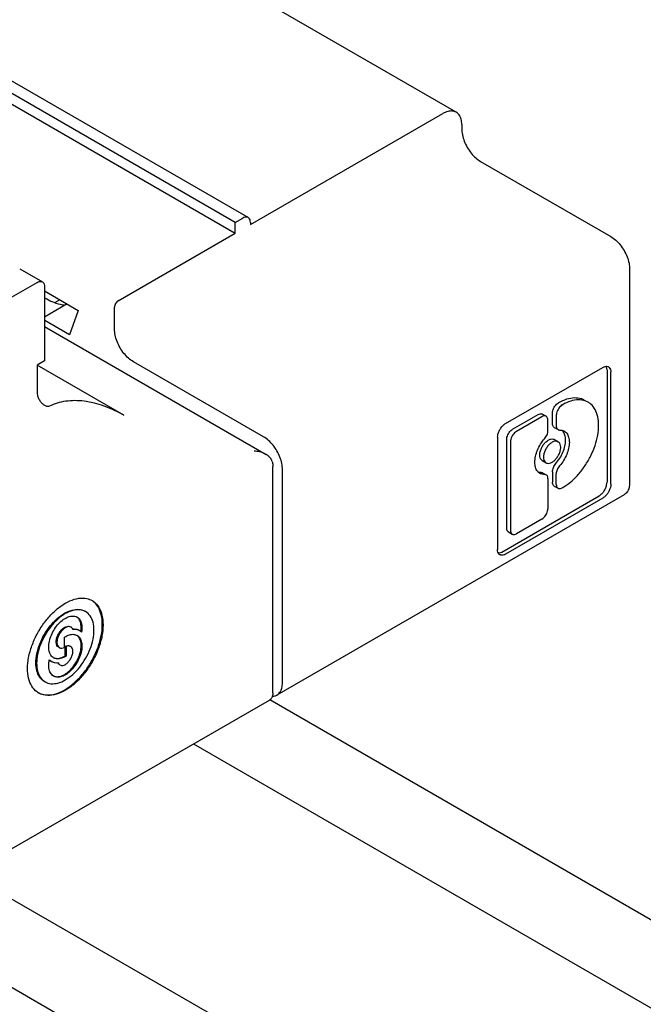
# Model space of a CAD drawing. Header units: inches. Extents: x 0 to 34, y 0 to 22.
# Tile 28 of 43: x 24.124 to 24.584, y 15.338 to 16.064. Entities that reach past the tile are written whole.
import ezdxf

# ---------------------------------------------------------------- set-up
doc = ezdxf.new("R2010")
doc.units = ezdxf.units.IN
doc.header["$LTSCALE"] = 1.87
doc.header["$MEASUREMENT"] = 0
doc.layers.get('0').update_dxf_attribs({"linetype": 'CONTINUOUS'})

msp = doc.modelspace()

# ---------------------------------------------------------------- linework, layer by layer
at = {"color": 7, "linetype": 'CONTINUOUS'}
for p, q in [((24.4457, 15.99618), (24.21185, 16.1312)), ((24.29225, 15.91844), (24.0584, 16.05346)), ((24.28274, 15.91484), (24.0489, 16.04986)), ((24.0489, 16.04182), (24.28274, 15.9068)), ((24.29388, 15.91323), (24.43586, 15.99521)), ((24.44978, 15.98717), (24.44978, 15.98396)), ((24.46369, 15.95985), (24.55974, 15.90439)), ((24.28274, 15.91484), (24.28831, 15.91805)), ((24.28274, 15.9068), (24.28274, 15.91484)), ((24.29388, 15.91484), (24.29388, 15.91323)), ((24.19644, 15.85697), (24.28274, 15.9068)), ((24.12371, 15.8806), (24.14041, 15.87096)), ((24.57366, 15.88028), (24.57366, 15.72277)), ((23.96109, 15.7693), (24.13648, 15.87057)), ((24.14204, 15.86735), (24.14204, 15.81271)), ((24.14204, 15.86427), (24.16693, 15.8499)), ((24.15878, 15.85461), (24.14204, 15.84495)), ((24.15329, 15.85778), (24.14933, 15.8555)), ((24.16693, 15.8499), (24.16039, 15.83182)), ((24.19366, 15.83608), (24.19366, 15.85215)), ((24.16039, 15.83182), (24.14216, 15.84235)), ((24.14204, 15.83787), (24.3054, 15.74355)), ((24.14204, 15.81271), (24.13648, 15.80949)), ((24.30362, 15.75651), (24.20758, 15.81197)), ((24.13648, 15.80949), (24.13648, 15.7895)), ((24.20057, 15.77248), (24.13648, 15.80949)), ((24.48209, 15.76634), (24.55387, 15.80778)), ((24.55695, 15.806), (24.55695, 15.72312)), ((24.55974, 15.72151), (24.55974, 15.8044)), ((24.52149, 15.78185), (24.52113, 15.78165)), ((24.51673, 15.76631), (24.51673, 15.77403)), ((24.52392, 15.78004), (24.52427, 15.78024)), ((24.48735, 15.76214), (24.50619, 15.77302)), ((24.50897, 15.77141), (24.49014, 15.76054)), ((24.5093, 15.77333), (24.51209, 15.77172)), ((24.51337, 15.76116), (24.51337, 15.76887)), ((24.51952, 15.77242), (24.51952, 15.7647)), ((24.51802, 15.76346), (24.5208, 15.76186)), ((24.47622, 15.75617), (24.47622, 15.67329)), ((24.48295, 15.68915), (24.48295, 15.75452)), ((24.48574, 15.75291), (24.48574, 15.68754)), ((24.51816, 15.75454), (24.52094, 15.75294)), ((24.50917, 15.73897), (24.51195, 15.73737)), ((24.31047, 15.5676), (24.31047, 15.73475)), ((24.31754, 15.5749), (24.31754, 15.7324)), ((24.5093, 15.73005), (24.51209, 15.72845)), ((24.51673, 15.73075), (24.51673, 15.72304)), ((24.51337, 15.7256), (24.51337, 15.7035)), ((24.51952, 15.72143), (24.51952, 15.72914)), ((24.51802, 15.72019), (24.5208, 15.71858)), ((24.52427, 15.71909), (24.52392, 15.71889)), ((24.56958, 15.71376), (24.31346, 15.56589)), ((24.47931, 15.67151), (24.55109, 15.71296)), ((24.55387, 15.71135), (24.48209, 15.6699)), ((24.50897, 15.69587), (24.49014, 15.685)), ((24.48424, 15.6863), (24.48702, 15.68469)), ((24.1568, 15.60102), (24.1568, 15.60875)), ((24.16934, 15.61242), (24.16801, 15.6134)), ((24.15736, 15.59495), (24.15736, 15.60198)), ((24.15791, 15.60166), (24.15736, 15.60198)), ((24.15791, 15.60166), (24.15791, 15.59463)), ((24.14556, 15.59194), (24.14712, 15.59071)), ((24.15791, 15.59463), (24.15736, 15.59495)), ((24.11594, 15.45128), (24.30802, 15.56219)), ((24.30824, 15.56256), (24.5952, 15.39687)), ((24.25189, 15.52978), (26.59027, 14.17963)), ((23.98536, 15.42651), (28.44132, 12.8537))]:
    msp.add_line(p, q, dxfattribs=at)
at = {"color": 3, "linetype": 'CONTINUOUS'}
msp.add_line((24.04193, 15.45917), (28.44132, 12.91902), dxfattribs=at)
at = {"color": 7, "linetype": 'CONTINUOUS'}
for points, knots in [([(24.4457, 15.99618), (24.44483, 15.99668), (24.44271, 15.9973), (24.43924, 15.99687), (24.43699, 15.99586), (24.43586, 15.99521)], [0, 0, 0, 0, 0.292092, 0.61915, 1, 1, 1, 1]), ([(24.44978, 15.98717), (24.44978, 15.98848), (24.44952, 15.99093), (24.44816, 15.99416), (24.44657, 15.99568), (24.4457, 15.99618)], [0, 0, 0, 0, 0.38086, 0.70794, 1, 1, 1, 1]), ([(24.44978, 15.98396), (24.44978, 15.98247), (24.45014, 15.97934), (24.45155, 15.97472), (24.45374, 15.97017), (24.45658, 15.966), (24.45989, 15.96247), (24.4624, 15.96059), (24.46369, 15.95985)], [0, 0, 0, 0, 0.154729, 0.323577, 0.499982, 0.676392, 0.845253, 1, 1, 1, 1]), ([(24.29224, 15.91844), (24.29204, 15.91856), (24.29133, 15.91885), (24.28991, 15.91882), (24.28885, 15.91836), (24.28831, 15.91805)], [0, 0, 0, 0, 0.172433, 0.549038, 1, 1, 1, 1]), ([(24.29388, 15.91484), (24.29388, 15.91545), (24.29374, 15.9166), (24.29306, 15.91785), (24.29245, 15.91832), (24.29224, 15.91844)], [0, 0, 0, 0, 0.451055, 0.827713, 1, 1, 1, 1]), ([(24.55974, 15.90439), (24.56103, 15.90365), (24.56355, 15.90177), (24.56685, 15.89824), (24.56969, 15.89406), (24.57188, 15.88952), (24.57329, 15.88489), (24.57366, 15.88177), (24.57366, 15.88028)], [0, 0, 0, 0, 0.154735, 0.323587, 0.499994, 0.676402, 0.845259, 1, 1, 1, 1]), ([(24.13648, 15.87057), (24.137, 15.87087), (24.13806, 15.87133), (24.13948, 15.87137), (24.1402, 15.87107), (24.14041, 15.87095)], [0, 0, 0, 0, 0.444199, 0.825809, 1, 1, 1, 1]), ([(24.14041, 15.87095), (24.14062, 15.87083), (24.14124, 15.87036), (24.14191, 15.8691), (24.14204, 15.86796), (24.14204, 15.86735)], [0, 0, 0, 0, 0.175064, 0.556522, 1, 1, 1, 1]), ([(24.15698, 15.8535), (24.1565, 15.85358), (24.15381, 15.85407), (24.14922, 15.85533), (24.14474, 15.85739), (24.1425, 15.85884), (24.14196, 15.85923)], [0, 0, 0, 0, 0.090079, 0.50753, 0.877116, 1, 1, 1, 1]), ([(24.19644, 15.85697), (24.19604, 15.85674), (24.1953, 15.85611), (24.19443, 15.85492), (24.19383, 15.85357), (24.19366, 15.85261), (24.19366, 15.85215)], [0, 0, 0, 0, 0.239288, 0.500006, 0.760721, 1, 1, 1, 1]), ([(24.20758, 15.81197), (24.20629, 15.81271), (24.20377, 15.81459), (24.20046, 15.81812), (24.19763, 15.82229), (24.19543, 15.82684), (24.19403, 15.83147), (24.19366, 15.83459), (24.19366, 15.83608)], [0, 0, 0, 0, 0.154735, 0.323587, 0.499994, 0.676402, 0.845259, 1, 1, 1, 1]), ([(24.55387, 15.80778), (24.55443, 15.80811), (24.55555, 15.80859), (24.55705, 15.80863), (24.5578, 15.80832), (24.55802, 15.80819)], [0, 0, 0, 0, 0.451011, 0.82763, 1, 1, 1, 1]), ([(24.55695, 15.806), (24.55695, 15.80665), (24.55685, 15.80753), (24.55651, 15.80834), (24.55641, 15.80853)], [0, 0, 0, 0, 0.753427, 1, 1, 1, 1]), ([(24.55802, 15.80819), (24.55824, 15.80806), (24.55888, 15.80757), (24.5596, 15.80626), (24.55974, 15.80505), (24.55974, 15.8044)], [0, 0, 0, 0, 0.17235, 0.548995, 1, 1, 1, 1]), ([(24.13648, 15.7895), (24.13648, 15.78876), (24.13671, 15.78717), (24.13757, 15.78485), (24.13891, 15.78265), (24.14057, 15.78082), (24.14239, 15.77956), (24.1442, 15.77898), (24.14537, 15.77916), (24.14582, 15.77938)], [0, 0, 0, 0, 0.143447, 0.30792, 0.477445, 0.638787, 0.782544, 0.90238, 1, 1, 1, 1]), ([(24.14582, 15.77938), (24.14954, 15.7812), (24.15798, 15.78371), (24.17175, 15.78357), (24.18634, 15.77979), (24.19583, 15.77522), (24.20057, 15.77248)], [0, 0, 0, 0, 0.216938, 0.452193, 0.712852, 1, 1, 1, 1]), ([(24.51673, 15.77403), (24.51673, 15.7746), (24.5169, 15.7758), (24.51753, 15.77754), (24.51849, 15.7792), (24.51968, 15.78061), (24.52064, 15.78136), (24.52113, 15.78165)], [0, 0, 0, 0, 0.187713, 0.393738, 0.606289, 0.812304, 1, 1, 1, 1]), ([(24.52149, 15.78185), (24.52336, 15.78293), (24.52707, 15.78465), (24.53278, 15.78574), (24.53722, 15.78516), (24.53951, 15.78411), (24.54021, 15.7837)], [0, 0, 0, 0, 0.330294, 0.619445, 0.877131, 1, 1, 1, 1]), ([(24.54299, 15.7821), (24.54229, 15.7825), (24.54, 15.78355), (24.53556, 15.78414), (24.52985, 15.78304), (24.52614, 15.78133), (24.52427, 15.78024)], [0, 0, 0, 0, 0.122869, 0.380555, 0.669706, 1, 1, 1, 1]), ([(24.55075, 15.76496), (24.55075, 15.76712), (24.55038, 15.77119), (24.54847, 15.77668), (24.54574, 15.78023), (24.54369, 15.78169), (24.54299, 15.7821)], [0, 0, 0, 0, 0.330327, 0.619505, 0.87722, 1, 1, 1, 1]), ([(24.52392, 15.78004), (24.52342, 15.77976), (24.52247, 15.77901), (24.52127, 15.77759), (24.52031, 15.77594), (24.51969, 15.77419), (24.51952, 15.77299), (24.51952, 15.77242)], [0, 0, 0, 0, 0.18772, 0.39375, 0.606301, 0.812311, 1, 1, 1, 1]), ([(24.50619, 15.77302), (24.50661, 15.77326), (24.50745, 15.77362), (24.50857, 15.77365), (24.50914, 15.77342), (24.5093, 15.77333)], [0, 0, 0, 0, 0.451011, 0.82763, 1, 1, 1, 1]), ([(24.51208, 15.77172), (24.51192, 15.77181), (24.51136, 15.77205), (24.51023, 15.77202), (24.5094, 15.77166), (24.50897, 15.77141)], [0, 0, 0, 0, 0.172433, 0.549038, 1, 1, 1, 1]), ([(24.51337, 15.76887), (24.51337, 15.76936), (24.51327, 15.77027), (24.51273, 15.77125), (24.51225, 15.77162), (24.51208, 15.77172)], [0, 0, 0, 0, 0.451055, 0.827713, 1, 1, 1, 1]), ([(24.47622, 15.75617), (24.47622, 15.75694), (24.47645, 15.75854), (24.47729, 15.76086), (24.47856, 15.76307), (24.48016, 15.76496), (24.48143, 15.76596), (24.48209, 15.76634)], [0, 0, 0, 0, 0.187713, 0.393738, 0.606289, 0.812304, 1, 1, 1, 1]), ([(24.48295, 15.75452), (24.48295, 15.75509), (24.48312, 15.75629), (24.48375, 15.75804), (24.48471, 15.75969), (24.4859, 15.76111), (24.48686, 15.76186), (24.48735, 15.76214)], [0, 0, 0, 0, 0.187713, 0.393738, 0.606289, 0.812304, 1, 1, 1, 1]), ([(24.49014, 15.76054), (24.48964, 15.76025), (24.48869, 15.7595), (24.48749, 15.75809), (24.48653, 15.75643), (24.48591, 15.75468), (24.48574, 15.75348), (24.48574, 15.75291)], [0, 0, 0, 0, 0.18772, 0.39375, 0.606301, 0.812311, 1, 1, 1, 1]), ([(24.51089, 15.75515), (24.51127, 15.75559), (24.51196, 15.75652), (24.51274, 15.75803), (24.51324, 15.75959), (24.51337, 15.76065), (24.51337, 15.76116)], [0, 0, 0, 0, 0.260133, 0.520681, 0.770528, 1, 1, 1, 1]), ([(24.51802, 15.76346), (24.51778, 15.7636), (24.51729, 15.76404), (24.51682, 15.76505), (24.51673, 15.76587), (24.51673, 15.76631)], [0, 0, 0, 0, 0.251149, 0.594437, 1, 1, 1, 1]), ([(24.51952, 15.7647), (24.51952, 15.76426), (24.5196, 15.76345), (24.52007, 15.76243), (24.52057, 15.76199), (24.52081, 15.76186)], [0, 0, 0, 0, 0.405563, 0.748851, 1, 1, 1, 1]), ([(24.52081, 15.76186), (24.52086, 15.76182), (24.52123, 15.76163), (24.52165, 15.76156), (24.522, 15.76156)], [0, 0, 0, 0, 0.15239, 1, 1, 1, 1]), ([(24.522, 15.76156), (24.523, 15.76158), (24.52422, 15.76137), (24.52528, 15.76081), (24.52543, 15.76072)], [0, 0, 0, 0, 0.84761, 1, 1, 1, 1]), ([(24.52427, 15.71909), (24.52636, 15.7203), (24.53047, 15.72326), (24.53601, 15.72876), (24.54096, 15.73525), (24.5451, 15.74243), (24.54825, 15.74996), (24.55024, 15.7575), (24.55075, 15.76254), (24.55075, 15.76496)], [0, 0, 0, 0, 0.131916, 0.274552, 0.424067, 0.575945, 0.725458, 0.86809, 1, 1, 1, 1]), ([(24.52638, 15.7541), (24.52638, 15.75537), (24.52614, 15.75758), (24.52525, 15.75963), (24.52472, 15.76038)], [0, 0, 0, 0, 0.581296, 1, 1, 1, 1]), ([(24.52543, 15.76072), (24.52612, 15.76032), (24.52756, 15.75905), (24.5289, 15.75613), (24.52916, 15.75376), (24.52916, 15.75249)], [0, 0, 0, 0, 0.251149, 0.594437, 1, 1, 1, 1]), ([(24.31754, 15.7324), (24.31754, 15.73389), (24.31717, 15.73701), (24.31577, 15.74164), (24.31357, 15.74619), (24.31073, 15.75036), (24.30743, 15.75389), (24.30491, 15.75577), (24.30362, 15.75651)], [0, 0, 0, 0, 0.154729, 0.323577, 0.499982, 0.676392, 0.845253, 1, 1, 1, 1]), ([(24.50373, 15.73781), (24.50373, 15.73927), (24.50412, 15.74233), (24.50557, 15.74684), (24.50783, 15.75122), (24.5098, 15.75391), (24.51089, 15.75515)], [0, 0, 0, 0, 0.229472, 0.479319, 0.739867, 1, 1, 1, 1]), ([(24.5073, 15.74309), (24.5073, 15.74392), (24.50755, 15.74566), (24.50846, 15.74818), (24.50984, 15.75056), (24.51123, 15.7522), (24.51214, 15.75301), (24.51238, 15.75321)], [0, 0, 0, 0, 0.214146, 0.448571, 0.687585, 0.919438, 1, 1, 1, 1]), ([(24.52094, 15.75293), (24.5207, 15.75307), (24.51991, 15.7534), (24.5183, 15.75337), (24.51634, 15.75254), (24.5144, 15.75105), (24.51265, 15.749), (24.51125, 15.74659), (24.51034, 15.74405), (24.51009, 15.74231), (24.51009, 15.74148)], [0, 0, 0, 0, 0.044441, 0.142185, 0.259533, 0.396881, 0.548874, 0.70814, 0.861559, 1, 1, 1, 1]), ([(24.51238, 15.75321), (24.51278, 15.75353), (24.51377, 15.75423), (24.51545, 15.75496), (24.51708, 15.75502), (24.5179, 15.75468), (24.51815, 15.75454)], [0, 0, 0, 0, 0.24462, 0.58233, 0.864531, 1, 1, 1, 1]), ([(24.51921, 15.73676), (24.52031, 15.738), (24.52228, 15.74069), (24.52453, 15.74507), (24.52599, 15.74958), (24.52638, 15.75264), (24.52638, 15.7541)], [0, 0, 0, 0, 0.260133, 0.520681, 0.770528, 1, 1, 1, 1]), ([(24.5228, 15.74882), (24.5228, 15.74953), (24.52265, 15.75084), (24.52187, 15.75227), (24.52117, 15.7528), (24.52094, 15.75293)], [0, 0, 0, 0, 0.452582, 0.828625, 1, 1, 1, 1]), ([(24.52916, 15.75249), (24.52916, 15.75103), (24.52877, 15.74797), (24.52732, 15.74347), (24.52506, 15.73908), (24.52309, 15.73639), (24.522, 15.73515)], [0, 0, 0, 0, 0.229472, 0.479319, 0.739867, 1, 1, 1, 1]), ([(24.30545, 15.74352), (24.30506, 15.74375), (24.30354, 15.74453), (24.30059, 15.74553), (24.29795, 15.74592), (24.29655, 15.746)], [0, 0, 0, 0, 0.147074, 0.547134, 1, 1, 1, 1]), ([(24.51195, 15.73737), (24.51219, 15.73723), (24.513, 15.7369), (24.51461, 15.73694), (24.51657, 15.73777), (24.5185, 15.73927), (24.52023, 15.7413), (24.52163, 15.74369), (24.52255, 15.74623), (24.5228, 15.74799), (24.5228, 15.74882)], [0, 0, 0, 0, 0.045251, 0.143303, 0.260907, 0.398292, 0.549188, 0.705988, 0.860064, 1, 1, 1, 1]), ([(24.30999, 15.73824), (24.30979, 15.73902), (24.309, 15.74063), (24.3073, 15.74234), (24.306, 15.74321), (24.30545, 15.74352)], [0, 0, 0, 0, 0.34086, 0.73555, 1, 1, 1, 1]), ([(24.30999, 15.73824), (24.3101, 15.73784), (24.31027, 15.73706), (24.31043, 15.73589), (24.31047, 15.73512), (24.31047, 15.73475)], [0, 0, 0, 0, 0.349735, 0.681888, 1, 1, 1, 1]), ([(24.50746, 15.72958), (24.50677, 15.72998), (24.50533, 15.73125), (24.50399, 15.73417), (24.50373, 15.73654), (24.50373, 15.73781)], [0, 0, 0, 0, 0.251149, 0.594437, 1, 1, 1, 1]), ([(24.50917, 15.73898), (24.50894, 15.73911), (24.50824, 15.73964), (24.50746, 15.74107), (24.5073, 15.74238), (24.5073, 15.74309)], [0, 0, 0, 0, 0.16899, 0.548919, 1, 1, 1, 1]), ([(24.51009, 15.74148), (24.51009, 15.74077), (24.51024, 15.73946), (24.51102, 15.73803), (24.51172, 15.7375), (24.51195, 15.73737)], [0, 0, 0, 0, 0.453283, 0.830548, 1, 1, 1, 1]), ([(24.50811, 15.73035), (24.50846, 15.73035), (24.50888, 15.73028), (24.50925, 15.73009), (24.5093, 15.73005)], [0, 0, 0, 0, 0.84761, 1, 1, 1, 1]), ([(24.51673, 15.73075), (24.51673, 15.73126), (24.51687, 15.73232), (24.51737, 15.73388), (24.51815, 15.73539), (24.51883, 15.73632), (24.51921, 15.73676)], [0, 0, 0, 0, 0.229472, 0.479319, 0.739867, 1, 1, 1, 1]), ([(24.522, 15.73515), (24.52162, 15.73472), (24.52093, 15.73379), (24.52015, 15.73227), (24.51965, 15.73071), (24.51952, 15.72965), (24.51952, 15.72914)], [0, 0, 0, 0, 0.260133, 0.520681, 0.770528, 1, 1, 1, 1]), ([(24.50907, 15.72894), (24.50868, 15.72903), (24.50813, 15.72922), (24.50761, 15.72949), (24.50746, 15.72958)], [0, 0, 0, 0, 0.686873, 1, 1, 1, 1]), ([(24.51208, 15.72845), (24.51203, 15.72848), (24.51166, 15.72867), (24.51124, 15.72874), (24.51089, 15.72874)], [0, 0, 0, 0, 0.15239, 1, 1, 1, 1]), ([(24.51337, 15.7256), (24.51337, 15.72604), (24.51328, 15.72686), (24.51282, 15.72787), (24.51232, 15.72831), (24.51208, 15.72845)], [0, 0, 0, 0, 0.405563, 0.748851, 1, 1, 1, 1]), ([(24.51802, 15.72019), (24.51786, 15.72029), (24.51738, 15.72066), (24.51684, 15.72164), (24.51673, 15.72255), (24.51673, 15.72304)], [0, 0, 0, 0, 0.17235, 0.548995, 1, 1, 1, 1]), ([(24.55109, 15.71296), (24.55175, 15.71334), (24.55302, 15.71434), (24.55462, 15.71622), (24.55589, 15.71843), (24.55673, 15.72076), (24.55695, 15.72236), (24.55695, 15.72312)], [0, 0, 0, 0, 0.18772, 0.39375, 0.606301, 0.812311, 1, 1, 1, 1]), ([(24.57366, 15.72277), (24.57366, 15.72147), (24.57341, 15.71902), (24.57205, 15.71579), (24.57046, 15.71427), (24.56958, 15.71376)], [0, 0, 0, 0, 0.38086, 0.70794, 1, 1, 1, 1]), ([(24.51952, 15.72143), (24.51952, 15.72094), (24.51962, 15.72004), (24.52016, 15.71905), (24.52064, 15.71868), (24.52081, 15.71859)], [0, 0, 0, 0, 0.451055, 0.827713, 1, 1, 1, 1]), ([(24.52081, 15.71859), (24.52097, 15.71849), (24.52153, 15.71826), (24.52266, 15.71829), (24.52349, 15.71865), (24.52392, 15.71889)], [0, 0, 0, 0, 0.172433, 0.549038, 1, 1, 1, 1]), ([(24.55974, 15.72151), (24.55974, 15.72075), (24.55951, 15.71915), (24.55867, 15.71682), (24.5574, 15.71462), (24.5558, 15.71273), (24.55453, 15.71173), (24.55387, 15.71135)], [0, 0, 0, 0, 0.187713, 0.393738, 0.606289, 0.812304, 1, 1, 1, 1]), ([(24.50897, 15.69587), (24.50947, 15.69616), (24.51042, 15.69691), (24.51162, 15.69832), (24.51258, 15.69998), (24.5132, 15.70173), (24.51337, 15.70293), (24.51337, 15.7035)], [0, 0, 0, 0, 0.18772, 0.39375, 0.606301, 0.812311, 1, 1, 1, 1]), ([(24.48424, 15.6863), (24.48408, 15.68639), (24.48359, 15.68676), (24.48306, 15.68775), (24.48295, 15.68866), (24.48295, 15.68915)], [0, 0, 0, 0, 0.17235, 0.548995, 1, 1, 1, 1]), ([(24.48574, 15.68754), (24.48574, 15.68705), (24.48584, 15.68614), (24.48638, 15.68516), (24.48686, 15.68479), (24.48703, 15.68469)], [0, 0, 0, 0, 0.451055, 0.827713, 1, 1, 1, 1]), ([(24.48703, 15.68469), (24.48719, 15.6846), (24.48775, 15.68436), (24.48887, 15.68439), (24.48971, 15.68475), (24.49014, 15.685)], [0, 0, 0, 0, 0.172433, 0.549038, 1, 1, 1, 1]), ([(24.47794, 15.6695), (24.47772, 15.66962), (24.47708, 15.67011), (24.47637, 15.67143), (24.47622, 15.67264), (24.47622, 15.67329)], [0, 0, 0, 0, 0.17235, 0.548995, 1, 1, 1, 1]), ([(24.47685, 15.67072), (24.47706, 15.67073), (24.47793, 15.67084), (24.47874, 15.67119), (24.47931, 15.67151)], [0, 0, 0, 0, 0.246818, 1, 1, 1, 1]), ([(24.48209, 15.6699), (24.48153, 15.66958), (24.48041, 15.6691), (24.47891, 15.66906), (24.47816, 15.66937), (24.47794, 15.6695)], [0, 0, 0, 0, 0.451011, 0.82763, 1, 1, 1, 1]), ([(24.12952, 15.58548), (24.12952, 15.58819), (24.13013, 15.59389), (24.13252, 15.60242), (24.13632, 15.61093), (24.14129, 15.61891), (24.14717, 15.62592), (24.15362, 15.63156), (24.16031, 15.63554), (24.16691, 15.6376), (24.17265, 15.63756), (24.17585, 15.63633), (24.17704, 15.63565)], [0, 0, 0, 0, 0.103537, 0.217755, 0.337607, 0.458648, 0.576224, 0.686081, 0.785025, 0.871694, 0.947571, 1, 1, 1, 1]), ([(24.18464, 15.61795), (24.18464, 15.62035), (24.18421, 15.62489), (24.18192, 15.63099), (24.17899, 15.63432), (24.17716, 15.63556), (24.1769, 15.63572)], [0, 0, 0, 0, 0.35721, 0.67306, 0.954602, 1, 1, 1, 1]), ([(24.17704, 15.63565), (24.17745, 15.63541), (24.17944, 15.63413), (24.18247, 15.63067), (24.18476, 15.62458), (24.18519, 15.62003), (24.18519, 15.61763)], [0, 0, 0, 0, 0.067619, 0.342447, 0.650714, 1, 1, 1, 1]), ([(24.13564, 15.58966), (24.13564, 15.59189), (24.13619, 15.5966), (24.13831, 15.60363), (24.14165, 15.61057), (24.14597, 15.61693), (24.15101, 15.62232), (24.15644, 15.62637), (24.16194, 15.62883), (24.16723, 15.6295), (24.17044, 15.62855), (24.17176, 15.62779)], [0, 0, 0, 0, 0.11219, 0.237037, 0.36771, 0.498347, 0.623207, 0.73723, 0.837303, 0.923516, 1, 1, 1, 1]), ([(24.17232, 15.62747), (24.17099, 15.62823), (24.16778, 15.62917), (24.16249, 15.62851), (24.15699, 15.62605), (24.15156, 15.62199), (24.14653, 15.61661), (24.1422, 15.61025), (24.13887, 15.60331), (24.13675, 15.59629), (24.1362, 15.59157), (24.1362, 15.58934)], [0, 0, 0, 0, 0.0767, 0.162889, 0.262939, 0.376921, 0.501712, 0.632304, 0.762878, 0.887626, 1, 1, 1, 1]), ([(24.14869, 15.59344), (24.14857, 15.59351), (24.14759, 15.59412), (24.14604, 15.59595), (24.14505, 15.59942), (24.14508, 15.60354), (24.14611, 15.60803), (24.14804, 15.61255), (24.15073, 15.61673), (24.15394, 15.62025), (24.15745, 15.62283), (24.16099, 15.62426), (24.16397, 15.62434), (24.16552, 15.62372), (24.16602, 15.62343)], [0, 0, 0, 0, 0.009618, 0.078945, 0.159085, 0.253354, 0.360064, 0.474455, 0.590291, 0.701073, 0.801236, 0.887503, 0.960775, 1, 1, 1, 1]), ([(24.16878, 15.61274), (24.16901, 15.61411), (24.1692, 15.61674), (24.16849, 15.62037), (24.16707, 15.62259), (24.16602, 15.6234), (24.16578, 15.62355)], [0, 0, 0, 0, 0.353748, 0.664191, 0.929047, 1, 1, 1, 1]), ([(24.16602, 15.62343), (24.16637, 15.62323), (24.16756, 15.62237), (24.16905, 15.62005), (24.16975, 15.61642), (24.16957, 15.61379), (24.16934, 15.61242)], [0, 0, 0, 0, 0.099625, 0.356151, 0.656727, 1, 1, 1, 1]), ([(24.17851, 15.61377), (24.17851, 15.61574), (24.17814, 15.61944), (24.17609, 15.62436), (24.17366, 15.62669), (24.17232, 15.62747)], [0, 0, 0, 0, 0.376294, 0.705073, 1, 1, 1, 1]), ([(24.13725, 15.56771), (24.13841, 15.56706), (24.14156, 15.56587), (24.14725, 15.56583), (24.15386, 15.5679), (24.16055, 15.57188), (24.167, 15.57753), (24.17288, 15.58454), (24.17785, 15.59253), (24.18164, 15.60104), (24.18403, 15.60956), (24.18464, 15.61525), (24.18464, 15.61795)], [0, 0, 0, 0, 0.050484, 0.126557, 0.213449, 0.312656, 0.422797, 0.540685, 0.662005, 0.782186, 0.896599, 1, 1, 1, 1]), ([(24.18519, 15.61763), (24.18519, 15.61492), (24.18458, 15.60922), (24.18219, 15.60069), (24.17839, 15.59218), (24.17342, 15.5842), (24.16755, 15.5772), (24.16109, 15.57155), (24.15441, 15.56758), (24.14781, 15.56551), (24.14206, 15.56555), (24.13886, 15.56678), (24.13767, 15.56747)], [0, 0, 0, 0, 0.103537, 0.217755, 0.337607, 0.458648, 0.576224, 0.686081, 0.785025, 0.871694, 0.947571, 1, 1, 1, 1]), ([(24.14239, 15.57564), (24.14372, 15.57488), (24.14693, 15.57394), (24.15222, 15.5746), (24.15772, 15.57707), (24.16315, 15.58112), (24.16818, 15.5865), (24.17251, 15.59287), (24.17585, 15.5998), (24.17796, 15.60683), (24.17851, 15.61154), (24.17851, 15.61377)], [0, 0, 0, 0, 0.0767, 0.162889, 0.262939, 0.376921, 0.501712, 0.632304, 0.762878, 0.887626, 1, 1, 1, 1]), ([(24.15244, 15.6012), (24.15243, 15.60121), (24.15188, 15.60153), (24.15095, 15.60263), (24.15051, 15.60488), (24.1508, 15.60751), (24.15179, 15.61027), (24.15335, 15.61285), (24.15532, 15.61497), (24.15747, 15.61637), (24.15952, 15.61688), (24.16073, 15.61655), (24.16117, 15.61631)], [0, 0, 0, 0, 0.001626, 0.085798, 0.186445, 0.307766, 0.444061, 0.58498, 0.718928, 0.836085, 0.932652, 1, 1, 1, 1]), ([(24.16172, 15.61599), (24.16129, 15.61623), (24.16007, 15.61656), (24.15801, 15.61604), (24.15586, 15.61464), (24.1539, 15.61252), (24.15234, 15.60994), (24.15136, 15.60718), (24.15107, 15.60456), (24.15151, 15.60231), (24.15244, 15.6012), (24.15298, 15.60089), (24.15299, 15.60088)], [0, 0, 0, 0, 0.06796, 0.164485, 0.281693, 0.415557, 0.556358, 0.69251, 0.813671, 0.914245, 0.998309, 1, 1, 1, 1]), ([(24.1631, 15.61435), (24.16286, 15.61491), (24.16243, 15.61554), (24.16182, 15.61593), (24.16172, 15.61599)], [0, 0, 0, 0, 0.852303, 1, 1, 1, 1]), ([(24.16286, 15.6147), (24.16354, 15.61474), (24.16496, 15.6147), (24.1665, 15.61424), (24.16731, 15.61381), (24.16746, 15.61372)], [0, 0, 0, 0, 0.4267, 0.892685, 1, 1, 1, 1]), ([(24.16801, 15.6134), (24.16786, 15.61349), (24.16706, 15.61392), (24.16542, 15.61441), (24.16388, 15.61443), (24.1631, 15.61435)], [0, 0, 0, 0, 0.100846, 0.537702, 1, 1, 1, 1]), ([(24.14848, 15.58009), (24.14873, 15.57996), (24.14998, 15.57945), (24.15265, 15.57934), (24.15623, 15.58061), (24.15979, 15.58307), (24.1631, 15.58654), (24.16588, 15.59072), (24.16791, 15.59528), (24.16903, 15.59984), (24.16914, 15.60404), (24.1682, 15.6076), (24.16675, 15.60939), (24.16591, 15.60998)], [0, 0, 0, 0, 0.019903, 0.094047, 0.181144, 0.28297, 0.396508, 0.516062, 0.634785, 0.745986, 0.844441, 0.928085, 1, 1, 1, 1]), ([(24.16602, 15.60994), (24.16618, 15.60985), (24.1672, 15.60921), (24.16876, 15.60727), (24.1697, 15.60371), (24.16959, 15.5995), (24.16847, 15.59494), (24.16643, 15.59039), (24.16365, 15.58621), (24.16034, 15.58275), (24.15678, 15.58028), (24.1532, 15.57901), (24.15041, 15.57913), (24.14906, 15.57974), (24.1487, 15.57995)], [0, 0, 0, 0, 0.012234, 0.082768, 0.164695, 0.261129, 0.37002, 0.486257, 0.603291, 0.714426, 0.814091, 0.899343, 0.971916, 1, 1, 1, 1]), ([(24.1568, 15.60875), (24.1579, 15.60945), (24.1601, 15.61052), (24.16339, 15.61096), (24.16531, 15.61035), (24.16602, 15.60994)], [0, 0, 0, 0, 0.401661, 0.747816, 1, 1, 1, 1]), ([(24.15299, 15.60088), (24.15351, 15.60058), (24.15487, 15.60031), (24.15616, 15.60072), (24.1568, 15.60102)], [0, 0, 0, 0, 0.457845, 1, 1, 1, 1]), ([(24.15342, 15.58813), (24.15375, 15.58794), (24.15476, 15.58762), (24.15657, 15.58799), (24.15853, 15.5892), (24.16034, 15.59108), (24.16179, 15.59341), (24.16273, 15.59591), (24.16304, 15.59832), (24.16267, 15.60038), (24.16183, 15.60144), (24.16132, 15.60175), (24.16129, 15.60176)], [0, 0, 0, 0, 0.058355, 0.153728, 0.26996, 0.403904, 0.545832, 0.683911, 0.807344, 0.90988, 0.995222, 1, 1, 1, 1]), ([(24.15736, 15.60198), (24.15793, 15.60225), (24.15908, 15.6026), (24.16028, 15.60235), (24.16074, 15.60208)], [0, 0, 0, 0, 0.548145, 1, 1, 1, 1]), ([(24.16129, 15.60176), (24.16084, 15.60202), (24.15964, 15.60228), (24.15849, 15.60193), (24.15791, 15.60166)], [0, 0, 0, 0, 0.450311, 1, 1, 1, 1]), ([(24.1487, 15.57995), (24.14819, 15.58024), (24.14686, 15.58129), (24.14544, 15.58397), (24.14494, 15.58779), (24.14526, 15.59052), (24.14556, 15.59194)], [0, 0, 0, 0, 0.131833, 0.37807, 0.668879, 1, 1, 1, 1]), ([(24.14828, 15.59368), (24.14898, 15.5933), (24.15088, 15.59275), (24.15411, 15.5932), (24.15628, 15.59427), (24.15736, 15.59495)], [0, 0, 0, 0, 0.250242, 0.598922, 1, 1, 1, 1]), ([(24.15791, 15.59463), (24.15683, 15.59395), (24.15465, 15.59288), (24.15137, 15.59242), (24.14943, 15.59302), (24.14869, 15.59344)], [0, 0, 0, 0, 0.396221, 0.739206, 1, 1, 1, 1]), ([(24.13767, 15.56747), (24.13726, 15.5677), (24.13527, 15.56899), (24.13224, 15.57244), (24.12995, 15.57854), (24.12952, 15.58308), (24.12952, 15.58548)], [0, 0, 0, 0, 0.067619, 0.342447, 0.650714, 1, 1, 1, 1]), ([(24.14184, 15.57597), (24.14049, 15.57674), (24.13806, 15.57909), (24.13602, 15.58401), (24.13564, 15.5877), (24.13564, 15.58966)], [0, 0, 0, 0, 0.296142, 0.625054, 1, 1, 1, 1]), ([(24.1362, 15.58934), (24.1362, 15.58738), (24.13658, 15.58367), (24.13862, 15.57875), (24.14105, 15.57642), (24.14239, 15.57564)], [0, 0, 0, 0, 0.376294, 0.705073, 1, 1, 1, 1]), ([(24.14712, 15.59071), (24.14721, 15.59066), (24.14798, 15.59023), (24.14964, 15.58971), (24.15127, 15.58972), (24.15209, 15.58983)], [0, 0, 0, 0, 0.058428, 0.514799, 1, 1, 1, 1]), ([(24.15286, 15.58846), (24.15271, 15.58854), (24.15221, 15.58888), (24.15186, 15.5894), (24.15167, 15.5898)], [0, 0, 0, 0, 0.274025, 1, 1, 1, 1]), ([(24.15209, 15.58983), (24.15228, 15.58929), (24.15267, 15.58863), (24.15328, 15.58821), (24.15342, 15.58813)], [0, 0, 0, 0, 0.779519, 1, 1, 1, 1]), ([(24.31346, 15.56589), (24.31434, 15.56639), (24.31593, 15.56791), (24.31729, 15.57114), (24.31754, 15.57359), (24.31754, 15.5749)], [0, 0, 0, 0, 0.292024, 0.619114, 1, 1, 1, 1]), ([(24.31047, 15.5676), (24.31047, 15.56668), (24.31027, 15.56496), (24.30925, 15.56308), (24.30833, 15.56238), (24.30802, 15.5622)], [0, 0, 0, 0, 0.448414, 0.826869, 1, 1, 1, 1]), ([(24.31009, 15.56497), (24.31026, 15.56497), (24.31064, 15.56499), (24.31102, 15.56505), (24.31123, 15.56508)], [0, 0, 0, 0, 0.432825, 1, 1, 1, 1])]:
    msp.add_open_spline(points, degree=3, knots=knots, dxfattribs=at)
for points in [[(24.52444, 15.76077), (24.52431, 15.76093), (24.52418, 15.76108), (24.52404, 15.76122)], [(24.52472, 15.76038), (24.52463, 15.76052), (24.52454, 15.76065), (24.52444, 15.76077)], [(24.50608, 15.7306), (24.50674, 15.73041), (24.50743, 15.73033), (24.50811, 15.73035)], [(24.51089, 15.72874), (24.51029, 15.72873), (24.50967, 15.72879), (24.50907, 15.72894)], [(24.14656, 15.59103), (24.14619, 15.59125), (24.14583, 15.5915), (24.14551, 15.59178)], [(24.31123, 15.56508), (24.31202, 15.56522), (24.31278, 15.56549), (24.31346, 15.56589)]]:
    msp.add_open_spline(points, degree=3, dxfattribs=at)

doc.saveas('drawing.dxf')
